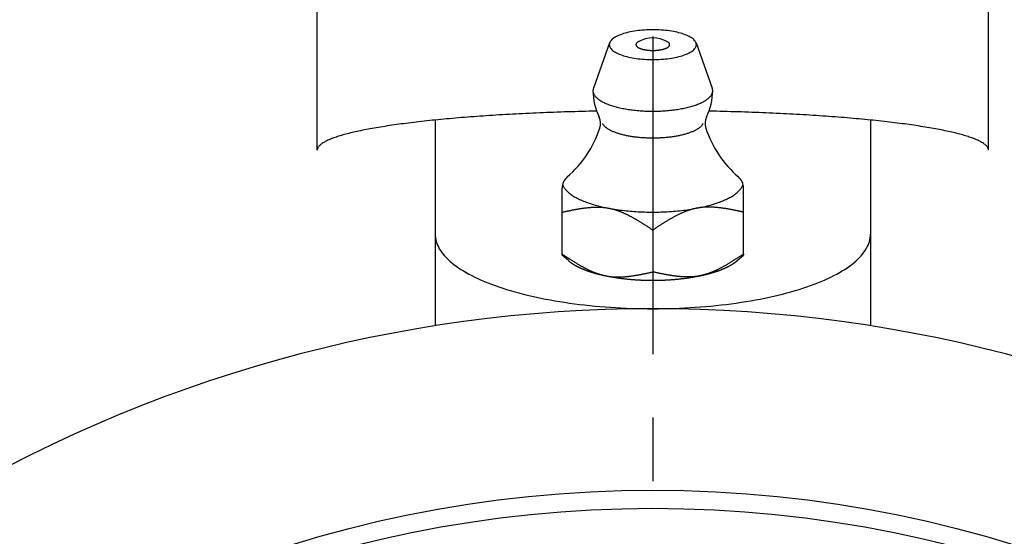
# Model space of a CAD drawing. Extents: x -120 to 249, y -120 to 249.
# Tile 4 of 8: x -35 to 19, y 64 to 93. Entities that reach past the tile are written whole.
import ezdxf

# ---------------------------------------------------------------- set-up
doc = ezdxf.new("R2010")
doc.units = 0
doc.header["$LTSCALE"] = 14
doc.linetypes.add('CENTER', pattern=[2, 1.25, -0.25, 0.25, -0.25])
doc.layers.get('0').update_dxf_attribs({"linetype": 'CONTINUOUS'})
doc.layers.add('CENTER', color=1, linetype='CENTER')

msp = doc.modelspace()

# ---------------------------------------------------------------- linework, layer by layer
for p, q in [((-18.502, 85.735), (-18.502, 107.156)), ((18.502, 85.735), (18.502, 107.156)), ((-12, 87.398), (-12, 76.059)), ((12, 87.398), (12, 76.059)), ((-5, 79.953), (-5, 83.652)), ((5, 79.953), (5, 83.652))]:
    msp.add_line(p, q)
at = {"linetype": 'CONTINUOUS'}
for p, q in [((-2.382, 91.652), (-3.276, 89.152)), ((2.382, 91.652), (3.276, 89.152)), ((0, 81.333), (0, 79.028)), ((-4.657, 79.653), (-5, 79.953)), ((4.657, 79.653), (5, 79.953))]:
    msp.add_line(p, q, dxfattribs=at)
msp.add_lwpolyline([(5, 80.015), (5, 80.01), (5, 80.005), (5, 80.001), (5, 79.996), (5, 79.992), (5, 79.988), (5, 79.984), (5, 79.981), (5, 79.977), (5, 79.974), (5, 79.971), (5, 79.969), (5, 79.966), (5, 79.964), (5, 79.962), (5, 79.96), (5, 79.959), (5, 79.957), (5, 79.956), (5, 79.955), (5, 79.954), (5, 79.954), (5, 79.954), (5, 79.953)], dxfattribs=at)
for points in [[(2.4, 91.552, 0), (2.397, 91.592, 0), (2.388, 91.632, 0), (2.374, 91.672, 0), (2.354, 91.712, 0), (2.328, 91.751, 0), (2.297, 91.79, 0), (2.26, 91.829, 0), (2.217, 91.866, 0), (2.17, 91.903, 0), (2.117, 91.939, 0), (2.059, 91.974, 0), (1.996, 92.008, 0), (1.928, 92.041, 0), (1.855, 92.073, 0), (1.778, 92.103, 0), (1.697, 92.132, 0), (1.612, 92.16, 0), (1.523, 92.187, 0), (1.43, 92.211, 0), (1.333, 92.235, 0), (1.234, 92.256, 0), (1.131, 92.276, 0), (1.026, 92.294, 0), (0.918, 92.31, 0), (0.809, 92.325, 0), (0.697, 92.338, 0), (0.583, 92.348, 0), (0.468, 92.357, 0), (0.352, 92.364, 0), (0.235, 92.369, 0), (0.118, 92.372, 0), (0, 92.373, 0), (-0.118, 92.372, 0), (-0.235, 92.369, 0), (-0.352, 92.364, 0), (-0.468, 92.357, 0), (-0.583, 92.348, 0), (-0.697, 92.338, 0), (-0.809, 92.325, 0), (-0.918, 92.31, 0), (-1.026, 92.294, 0), (-1.131, 92.276, 0), (-1.234, 92.256, 0), (-1.333, 92.235, 0), (-1.43, 92.211, 0), (-1.523, 92.187, 0), (-1.612, 92.16, 0), (-1.697, 92.132, 0), (-1.778, 92.103, 0), (-1.855, 92.073, 0), (-1.928, 92.041, 0), (-1.996, 92.008, 0), (-2.059, 91.974, 0), (-2.117, 91.939, 0), (-2.17, 91.903, 0), (-2.217, 91.866, 0), (-2.26, 91.829, 0), (-2.297, 91.79, 0), (-2.328, 91.751, 0), (-2.354, 91.712, 0), (-2.374, 91.672, 0), (-2.388, 91.632, 0), (-2.397, 91.592, 0), (-2.4, 91.552, 0), (-2.397, 91.512, 0), (-2.388, 91.472, 0), (-2.374, 91.432, 0), (-2.354, 91.392, 0), (-2.328, 91.353, 0), (-2.297, 91.314, 0), (-2.26, 91.275, 0), (-2.217, 91.238, 0), (-2.17, 91.201, 0), (-2.117, 91.165, 0), (-2.059, 91.13, 0), (-1.996, 91.096, 0), (-1.928, 91.063, 0), (-1.855, 91.031, 0), (-1.778, 91.001, 0), (-1.697, 90.972, 0), (-1.612, 90.944, 0), (-1.523, 90.918, 0), (-1.43, 90.893, 0), (-1.333, 90.87, 0), (-1.234, 90.848, 0), (-1.131, 90.828, 0), (-1.026, 90.81, 0), (-0.918, 90.794, 0), (-0.809, 90.779, 0), (-0.697, 90.766, 0), (-0.583, 90.756, 0), (-0.468, 90.747, 0), (-0.352, 90.74, 0), (-0.235, 90.735, 0), (-0.118, 90.732, 0), (0, 90.731, 0), (0.118, 90.732, 0), (0.235, 90.735, 0), (0.352, 90.74, 0), (0.468, 90.747, 0), (0.583, 90.756, 0), (0.697, 90.766, 0), (0.809, 90.779, 0), (0.918, 90.794, 0), (1.026, 90.81, 0), (1.131, 90.828, 0), (1.234, 90.848, 0), (1.333, 90.87, 0), (1.43, 90.893, 0), (1.523, 90.918, 0), (1.612, 90.944, 0), (1.697, 90.972, 0), (1.778, 91.001, 0), (1.855, 91.031, 0), (1.928, 91.063, 0), (1.996, 91.096, 0), (2.059, 91.13, 0), (2.117, 91.165, 0), (2.17, 91.201, 0), (2.217, 91.238, 0), (2.26, 91.275, 0), (2.297, 91.314, 0), (2.328, 91.353, 0), (2.354, 91.392, 0), (2.374, 91.432, 0), (2.388, 91.472, 0), (2.397, 91.512, 0), (2.4, 91.552, 0)], [(-0.802, 91.712, 0), (-0.817, 91.703, 0), (-0.831, 91.694, 0), (-0.844, 91.685, 0), (-0.856, 91.675, 0), (-0.868, 91.665, 0), (-0.878, 91.656, 0), (-0.887, 91.646, 0), (-0.896, 91.636, 0), (-0.903, 91.626, 0), (-0.91, 91.615, 0), (-0.916, 91.605, 0), (-0.92, 91.595, 0), (-0.924, 91.585, 0), (-0.926, 91.574, 0), (-0.928, 91.564, 0), (-0.929, 91.553, 0), (-0.928, 91.543, 0), (-0.927, 91.532, 0), (-0.925, 91.522, 0), (-0.921, 91.512, 0), (-0.917, 91.501, 0), (-0.911, 91.491, 0), (-0.905, 91.481, 0), (-0.898, 91.471, 0), (-0.89, 91.461, 0), (-0.88, 91.451, 0), (-0.87, 91.441, 0), (-0.859, 91.431, 0), (-0.847, 91.422, 0), (-0.834, 91.412, 0), (-0.82, 91.403, 0), (-0.806, 91.394, 0), (-0.79, 91.385, 0), (-0.773, 91.376, 0), (-0.756, 91.368, 0), (-0.738, 91.359, 0), (-0.719, 91.351, 0), (-0.7, 91.343, 0), (-0.679, 91.335, 0), (-0.658, 91.328, 0), (-0.636, 91.321, 0), (-0.614, 91.314, 0), (-0.59, 91.307, 0), (-0.567, 91.3, 0), (-0.542, 91.294, 0), (-0.517, 91.288, 0), (-0.492, 91.282, 0), (-0.465, 91.277, 0), (-0.439, 91.272, 0), (-0.412, 91.267, 0), (-0.384, 91.263, 0), (-0.356, 91.259, 0), (-0.328, 91.255, 0), (-0.299, 91.251, 0), (-0.27, 91.248, 0), (-0.241, 91.245, 0), (-0.211, 91.243, 0), (-0.182, 91.24, 0), (-0.152, 91.239, 0), (-0.122, 91.237, 0), (-0.091, 91.236, 0), (-0.061, 91.235, 0), (-0.03, 91.235, 0), (0, 91.234, 0), (0.03, 91.235, 0), (0.061, 91.235, 0), (0.091, 91.236, 0), (0.122, 91.237, 0), (0.152, 91.239, 0), (0.182, 91.24, 0), (0.211, 91.243, 0), (0.241, 91.245, 0), (0.27, 91.248, 0), (0.299, 91.251, 0), (0.328, 91.255, 0), (0.356, 91.259, 0), (0.384, 91.263, 0), (0.412, 91.267, 0), (0.439, 91.272, 0), (0.465, 91.277, 0), (0.492, 91.282, 0), (0.517, 91.288, 0), (0.542, 91.294, 0), (0.567, 91.3, 0), (0.59, 91.307, 0), (0.614, 91.314, 0), (0.636, 91.321, 0), (0.658, 91.328, 0), (0.679, 91.335, 0), (0.7, 91.343, 0), (0.719, 91.351, 0), (0.738, 91.359, 0), (0.756, 91.368, 0), (0.773, 91.376, 0), (0.79, 91.385, 0), (0.806, 91.394, 0), (0.82, 91.403, 0), (0.834, 91.412, 0), (0.847, 91.422, 0), (0.859, 91.431, 0), (0.87, 91.441, 0), (0.88, 91.451, 0), (0.89, 91.461, 0), (0.898, 91.471, 0), (0.905, 91.481, 0), (0.911, 91.491, 0), (0.917, 91.501, 0), (0.921, 91.512, 0), (0.925, 91.522, 0), (0.927, 91.532, 0), (0.928, 91.543, 0), (0.929, 91.553, 0), (0.928, 91.564, 0), (0.926, 91.574, 0), (0.924, 91.585, 0), (0.92, 91.595, 0), (0.916, 91.605, 0), (0.91, 91.615, 0), (0.903, 91.626, 0), (0.896, 91.636, 0), (0.887, 91.646, 0), (0.878, 91.656, 0), (0.868, 91.665, 0), (0.856, 91.675, 0), (0.844, 91.685, 0), (0.831, 91.694, 0), (0.817, 91.703, 0), (0.802, 91.712, 0)], [(-3.276, 89.152, 0), (-3.285, 89.122, 0), (-3.292, 89.092, 0), (-3.297, 89.063, 0), (-3.3, 89.033, 0), (-3.3, 89.003, 0), (-3.298, 88.973, 0), (-3.293, 88.943, 0), (-3.287, 88.913, 0), (-3.278, 88.884, 0), (-3.266, 88.854, 0), (-3.253, 88.825, 0), (-3.237, 88.795, 0), (-3.219, 88.766, 0), (-3.199, 88.737, 0), (-3.176, 88.708, 0), (-3.151, 88.68, 0), (-3.124, 88.651, 0), (-3.095, 88.623, 0), (-3.064, 88.595, 0), (-3.03, 88.568, 0), (-2.994, 88.541, 0), (-2.957, 88.514, 0), (-2.917, 88.487, 0), (-2.875, 88.461, 0), (-2.831, 88.435, 0), (-2.786, 88.41, 0), (-2.738, 88.385, 0), (-2.688, 88.36, 0), (-2.637, 88.336, 0), (-2.583, 88.312, 0), (-2.528, 88.289, 0), (-2.471, 88.267, 0), (-2.412, 88.245, 0), (-2.352, 88.223, 0), (-2.29, 88.202, 0), (-2.226, 88.182, 0), (-2.161, 88.162, 0), (-2.094, 88.143, 0), (-2.026, 88.124, 0), (-1.957, 88.106, 0), (-1.886, 88.089, 0), (-1.813, 88.072, 0), (-1.74, 88.056, 0), (-1.665, 88.04, 0), (-1.589, 88.026, 0), (-1.512, 88.012, 0), (-1.434, 87.998, 0), (-1.355, 87.986, 0), (-1.275, 87.974, 0), (-1.194, 87.963, 0), (-1.112, 87.952, 0), (-1.03, 87.943, 0), (-0.946, 87.934, 0), (-0.863, 87.925, 0), (-0.778, 87.918, 0), (-0.693, 87.911, 0), (-0.607, 87.906, 0), (-0.521, 87.9, 0), (-0.435, 87.896, 0), (-0.348, 87.892, 0), (-0.262, 87.89, 0), (-0.174, 87.888, 0), (-0.087, 87.887, 0), (0, 87.886, 0), (0.087, 87.887, 0), (0.174, 87.888, 0), (0.262, 87.89, 0), (0.348, 87.892, 0), (0.435, 87.896, 0), (0.521, 87.9, 0), (0.607, 87.906, 0), (0.693, 87.911, 0), (0.778, 87.918, 0), (0.863, 87.925, 0), (0.946, 87.934, 0), (1.03, 87.943, 0), (1.112, 87.952, 0), (1.194, 87.963, 0), (1.275, 87.974, 0), (1.355, 87.986, 0), (1.434, 87.998, 0), (1.512, 88.012, 0), (1.589, 88.026, 0), (1.665, 88.04, 0), (1.74, 88.056, 0), (1.813, 88.072, 0), (1.886, 88.089, 0), (1.957, 88.106, 0), (2.026, 88.124, 0), (2.094, 88.143, 0), (2.161, 88.162, 0), (2.226, 88.182, 0), (2.29, 88.202, 0), (2.352, 88.223, 0), (2.412, 88.245, 0), (2.471, 88.267, 0), (2.528, 88.289, 0), (2.583, 88.312, 0), (2.637, 88.336, 0), (2.688, 88.36, 0), (2.738, 88.385, 0), (2.786, 88.41, 0), (2.831, 88.435, 0), (2.875, 88.461, 0), (2.917, 88.487, 0), (2.957, 88.514, 0), (2.994, 88.541, 0), (3.03, 88.568, 0), (3.064, 88.595, 0), (3.095, 88.623, 0), (3.124, 88.651, 0), (3.151, 88.68, 0), (3.176, 88.708, 0), (3.199, 88.737, 0), (3.219, 88.766, 0), (3.237, 88.795, 0), (3.253, 88.825, 0), (3.266, 88.854, 0), (3.278, 88.884, 0), (3.287, 88.913, 0), (3.293, 88.943, 0), (3.298, 88.973, 0), (3.3, 89.003, 0), (3.3, 89.033, 0), (3.297, 89.063, 0), (3.292, 89.092, 0), (3.285, 89.122, 0), (3.276, 89.152, 0)], [(-4.973, 83.858, 0), (-4.96, 83.819, 0), (-4.944, 83.78, 0), (-4.926, 83.741, 0), (-4.905, 83.703, 0), (-4.881, 83.664, 0), (-4.855, 83.626, 0), (-4.827, 83.588, 0), (-4.795, 83.55, 0), (-4.762, 83.513, 0), (-4.726, 83.476, 0), (-4.687, 83.439, 0), (-4.646, 83.402, 0), (-4.602, 83.366, 0), (-4.556, 83.33, 0), (-4.508, 83.295, 0), (-4.457, 83.259, 0), (-4.404, 83.225, 0), (-4.348, 83.19, 0), (-4.291, 83.156, 0), (-4.231, 83.123, 0), (-4.168, 83.09, 0), (-4.104, 83.058, 0), (-4.038, 83.026, 0), (-3.969, 82.994, 0), (-3.898, 82.964, 0), (-3.825, 82.933, 0), (-3.751, 82.904, 0), (-3.674, 82.874, 0), (-3.595, 82.846, 0), (-3.514, 82.818, 0), (-3.432, 82.791, 0), (-3.348, 82.764, 0), (-3.262, 82.738, 0), (-3.174, 82.713, 0), (-3.085, 82.689, 0), (-2.994, 82.665, 0), (-2.901, 82.642, 0), (-2.807, 82.619, 0), (-2.711, 82.598, 0), (-2.614, 82.577, 0), (-2.516, 82.557, 0), (-2.416, 82.537, 0), (-2.315, 82.519, 0), (-2.213, 82.501, 0), (-2.11, 82.484, 0), (-2.005, 82.468, 0), (-1.9, 82.453, 0), (-1.793, 82.438, 0), (-1.686, 82.424, 0), (-1.577, 82.412, 0), (-1.468, 82.4, 0), (-1.358, 82.389, 0), (-1.248, 82.379, 0), (-1.136, 82.369, 0), (-1.024, 82.361, 0), (-0.912, 82.353, 0), (-0.799, 82.346, 0), (-0.686, 82.341, 0), (-0.572, 82.336, 0), (-0.458, 82.332, 0), (-0.344, 82.328, 0), (-0.229, 82.326, 0), (-0.115, 82.325, 0), (0, 82.324, 0), (0.115, 82.325, 0), (0.229, 82.326, 0), (0.344, 82.328, 0), (0.458, 82.332, 0), (0.572, 82.336, 0), (0.686, 82.341, 0), (0.799, 82.346, 0), (0.912, 82.353, 0), (1.024, 82.361, 0), (1.136, 82.369, 0), (1.248, 82.379, 0), (1.358, 82.389, 0), (1.468, 82.4, 0), (1.577, 82.412, 0), (1.686, 82.424, 0), (1.793, 82.438, 0), (1.9, 82.453, 0), (2.005, 82.468, 0), (2.11, 82.484, 0), (2.213, 82.501, 0), (2.315, 82.519, 0), (2.416, 82.537, 0), (2.516, 82.557, 0), (2.614, 82.577, 0), (2.711, 82.598, 0), (2.807, 82.619, 0), (2.901, 82.642, 0), (2.994, 82.665, 0), (3.085, 82.689, 0), (3.174, 82.713, 0), (3.262, 82.738, 0), (3.348, 82.764, 0), (3.432, 82.791, 0), (3.514, 82.818, 0), (3.595, 82.846, 0), (3.674, 82.874, 0), (3.751, 82.904, 0), (3.825, 82.933, 0), (3.898, 82.964, 0), (3.969, 82.994, 0), (4.038, 83.026, 0), (4.104, 83.058, 0), (4.168, 83.09, 0), (4.231, 83.123, 0), (4.291, 83.156, 0), (4.348, 83.19, 0), (4.404, 83.225, 0), (4.457, 83.259, 0), (4.508, 83.295, 0), (4.556, 83.33, 0), (4.602, 83.366, 0), (4.646, 83.402, 0), (4.687, 83.439, 0), (4.726, 83.476, 0), (4.762, 83.513, 0), (4.795, 83.55, 0), (4.827, 83.588, 0), (4.855, 83.626, 0), (4.881, 83.664, 0), (4.905, 83.703, 0), (4.926, 83.741, 0), (4.944, 83.78, 0), (4.96, 83.819, 0), (4.973, 83.858, 0)], [(-4.657, 79.653, 0), (-4.647, 79.645, 0), (-4.638, 79.637, 0), (-4.628, 79.628, 0), (-4.618, 79.62, 0), (-4.607, 79.612, 0), (-4.597, 79.603, 0), (-4.587, 79.595, 0), (-4.576, 79.587, 0), (-4.566, 79.579, 0), (-4.555, 79.57, 0), (-4.544, 79.562, 0), (-4.533, 79.554, 0), (-4.522, 79.546, 0), (-4.51, 79.538, 0), (-4.499, 79.529, 0), (-4.487, 79.521, 0), (-4.476, 79.513, 0), (-4.464, 79.505, 0), (-4.452, 79.497, 0), (-4.44, 79.489, 0), (-4.428, 79.481, 0), (-4.415, 79.473, 0), (-4.403, 79.465, 0), (-4.39, 79.457, 0), (-4.378, 79.449, 0), (-4.365, 79.442, 0), (-4.352, 79.434, 0), (-4.339, 79.426, 0), (-4.326, 79.418, 0), (-4.312, 79.41, 0), (-4.299, 79.403, 0), (-4.285, 79.395, 0), (-4.272, 79.387, 0), (-4.258, 79.379, 0), (-4.244, 79.372, 0), (-4.23, 79.364, 0), (-4.216, 79.356, 0), (-4.202, 79.349, 0), (-4.188, 79.341, 0), (-4.173, 79.334, 0), (-4.159, 79.326, 0), (-4.144, 79.319, 0), (-4.129, 79.311, 0), (-4.114, 79.304, 0), (-4.099, 79.296, 0), (-4.084, 79.289, 0), (-4.069, 79.282, 0), (-4.053, 79.274, 0), (-4.038, 79.267, 0), (-4.022, 79.26, 0), (-4.006, 79.253, 0), (-3.991, 79.245, 0), (-3.975, 79.238, 0), (-3.959, 79.231, 0), (-3.943, 79.224, 0), (-3.926, 79.217, 0), (-3.91, 79.21, 0), (-3.893, 79.203, 0), (-3.877, 79.196, 0), (-3.86, 79.189, 0), (-3.843, 79.182, 0), (-3.826, 79.175, 0), (-3.809, 79.168, 0), (-3.792, 79.161, 0), (-3.775, 79.154, 0), (-3.758, 79.148, 0), (-3.74, 79.141, 0), (-3.723, 79.134, 0), (-3.705, 79.127, 0), (-3.687, 79.121, 0), (-3.669, 79.114, 0), (-3.652, 79.108, 0), (-3.633, 79.101, 0), (-3.615, 79.094, 0), (-3.597, 79.088, 0), (-3.579, 79.082, 0), (-3.56, 79.075, 0), (-3.542, 79.069, 0), (-3.523, 79.062, 0), (-3.504, 79.056, 0), (-3.485, 79.05, 0), (-3.466, 79.043, 0), (-3.447, 79.037, 0), (-3.428, 79.031, 0), (-3.409, 79.025, 0), (-3.39, 79.019, 0), (-3.37, 79.013, 0), (-3.351, 79.007, 0), (-3.331, 79.001, 0), (-3.312, 78.995, 0), (-3.292, 78.989, 0), (-3.272, 78.983, 0), (-3.252, 78.977, 0), (-3.232, 78.971, 0), (-3.212, 78.965, 0), (-3.191, 78.959, 0), (-3.171, 78.954, 0), (-3.151, 78.948, 0), (-3.13, 78.942, 0), (-3.11, 78.937, 0), (-3.089, 78.931, 0), (-3.068, 78.925, 0), (-3.047, 78.92, 0), (-3.026, 78.915, 0), (-3.005, 78.909, 0), (-2.984, 78.904, 0), (-2.963, 78.898, 0), (-2.942, 78.893, 0), (-2.92, 78.888, 0), (-2.899, 78.882, 0), (-2.877, 78.877, 0), (-2.856, 78.872, 0), (-2.834, 78.867, 0), (-2.812, 78.862, 0), (-2.791, 78.857, 0), (-2.769, 78.852, 0), (-2.747, 78.847, 0), (-2.725, 78.842, 0), (-2.703, 78.837, 0), (-2.68, 78.832, 0), (-2.658, 78.827, 0), (-2.636, 78.823, 0), (-2.613, 78.818, 0), (-2.591, 78.813, 0), (-2.568, 78.808, 0), (-2.546, 78.804, 0), (-2.523, 78.799, 0), (-2.5, 78.795, 0)], [(2.5, 78.795, 0), (2.523, 78.799, 0), (2.546, 78.804, 0), (2.568, 78.808, 0), (2.591, 78.813, 0), (2.613, 78.818, 0), (2.636, 78.823, 0), (2.658, 78.827, 0), (2.68, 78.832, 0), (2.703, 78.837, 0), (2.725, 78.842, 0), (2.747, 78.847, 0), (2.769, 78.852, 0), (2.791, 78.857, 0), (2.812, 78.862, 0), (2.834, 78.867, 0), (2.856, 78.872, 0), (2.877, 78.877, 0), (2.899, 78.882, 0), (2.92, 78.888, 0), (2.942, 78.893, 0), (2.963, 78.898, 0), (2.984, 78.904, 0), (3.005, 78.909, 0), (3.026, 78.915, 0), (3.047, 78.92, 0), (3.068, 78.925, 0), (3.089, 78.931, 0), (3.11, 78.937, 0), (3.13, 78.942, 0), (3.151, 78.948, 0), (3.171, 78.954, 0), (3.191, 78.959, 0), (3.212, 78.965, 0), (3.232, 78.971, 0), (3.252, 78.977, 0), (3.272, 78.983, 0), (3.292, 78.989, 0), (3.312, 78.995, 0), (3.331, 79.001, 0), (3.351, 79.007, 0), (3.37, 79.013, 0), (3.39, 79.019, 0), (3.409, 79.025, 0), (3.428, 79.031, 0), (3.447, 79.037, 0), (3.466, 79.043, 0), (3.485, 79.05, 0), (3.504, 79.056, 0), (3.523, 79.062, 0), (3.542, 79.069, 0), (3.56, 79.075, 0), (3.579, 79.082, 0), (3.597, 79.088, 0), (3.615, 79.094, 0), (3.633, 79.101, 0), (3.652, 79.108, 0), (3.669, 79.114, 0), (3.687, 79.121, 0), (3.705, 79.127, 0), (3.723, 79.134, 0), (3.74, 79.141, 0), (3.758, 79.148, 0), (3.775, 79.154, 0), (3.792, 79.161, 0), (3.809, 79.168, 0), (3.826, 79.175, 0), (3.843, 79.182, 0), (3.86, 79.189, 0), (3.877, 79.196, 0), (3.893, 79.203, 0), (3.91, 79.21, 0), (3.926, 79.217, 0), (3.943, 79.224, 0), (3.959, 79.231, 0), (3.975, 79.238, 0), (3.991, 79.245, 0), (4.006, 79.253, 0), (4.022, 79.26, 0), (4.038, 79.267, 0), (4.053, 79.274, 0), (4.069, 79.282, 0), (4.084, 79.289, 0), (4.099, 79.296, 0), (4.114, 79.304, 0), (4.129, 79.311, 0), (4.144, 79.319, 0), (4.159, 79.326, 0), (4.173, 79.334, 0), (4.188, 79.341, 0), (4.202, 79.349, 0), (4.216, 79.356, 0), (4.23, 79.364, 0), (4.244, 79.372, 0), (4.258, 79.379, 0), (4.272, 79.387, 0), (4.285, 79.395, 0), (4.299, 79.403, 0), (4.312, 79.41, 0), (4.326, 79.418, 0), (4.339, 79.426, 0), (4.352, 79.434, 0), (4.365, 79.442, 0), (4.378, 79.449, 0), (4.39, 79.457, 0), (4.403, 79.465, 0), (4.415, 79.473, 0), (4.428, 79.481, 0), (4.44, 79.489, 0), (4.452, 79.497, 0), (4.464, 79.505, 0), (4.476, 79.513, 0), (4.487, 79.521, 0), (4.499, 79.529, 0), (4.51, 79.538, 0), (4.522, 79.546, 0), (4.533, 79.554, 0), (4.544, 79.562, 0), (4.555, 79.57, 0), (4.566, 79.579, 0), (4.576, 79.587, 0), (4.587, 79.595, 0), (4.597, 79.603, 0), (4.607, 79.612, 0), (4.618, 79.62, 0), (4.628, 79.628, 0), (4.638, 79.637, 0), (4.647, 79.645, 0), (4.657, 79.653, 0)], [(-2.5, 78.795, 0), (-2.464, 78.788, 0), (-2.429, 78.781, 0), (-2.393, 78.774, 0), (-2.357, 78.768, 0), (-2.321, 78.761, 0), (-2.285, 78.755, 0), (-2.248, 78.748, 0), (-2.211, 78.742, 0), (-2.175, 78.736, 0), (-2.138, 78.73, 0), (-2.101, 78.724, 0), (-2.064, 78.718, 0), (-2.026, 78.712, 0), (-1.989, 78.707, 0), (-1.951, 78.701, 0), (-1.913, 78.696, 0), (-1.876, 78.691, 0), (-1.838, 78.685, 0), (-1.799, 78.68, 0), (-1.761, 78.675, 0), (-1.723, 78.67, 0), (-1.684, 78.666, 0), (-1.646, 78.661, 0), (-1.607, 78.656, 0), (-1.568, 78.652, 0), (-1.53, 78.648, 0), (-1.491, 78.643, 0), (-1.451, 78.639, 0), (-1.412, 78.635, 0), (-1.373, 78.631, 0), (-1.334, 78.628, 0), (-1.294, 78.624, 0), (-1.255, 78.62, 0), (-1.215, 78.617, 0), (-1.175, 78.614, 0), (-1.135, 78.61, 0), (-1.096, 78.607, 0), (-1.056, 78.604, 0), (-1.016, 78.601, 0), (-0.975, 78.599, 0), (-0.935, 78.596, 0), (-0.895, 78.593, 0), (-0.855, 78.591, 0), (-0.814, 78.588, 0), (-0.774, 78.586, 0), (-0.734, 78.584, 0), (-0.693, 78.582, 0), (-0.653, 78.58, 0), (-0.612, 78.579, 0), (-0.571, 78.577, 0), (-0.531, 78.575, 0), (-0.49, 78.574, 0), (-0.449, 78.573, 0), (-0.409, 78.571, 0), (-0.368, 78.57, 0), (-0.327, 78.569, 0), (-0.286, 78.568, 0), (-0.245, 78.568, 0), (-0.204, 78.567, 0), (-0.164, 78.567, 0), (-0.123, 78.566, 0), (-0.082, 78.566, 0), (-0.041, 78.566, 0), (0, 78.566, 0), (0.041, 78.566, 0), (0.082, 78.566, 0), (0.123, 78.566, 0), (0.164, 78.567, 0), (0.204, 78.567, 0), (0.245, 78.568, 0), (0.286, 78.568, 0), (0.327, 78.569, 0), (0.368, 78.57, 0), (0.409, 78.571, 0), (0.449, 78.573, 0), (0.49, 78.574, 0), (0.531, 78.575, 0), (0.571, 78.577, 0), (0.612, 78.579, 0), (0.653, 78.58, 0), (0.693, 78.582, 0), (0.734, 78.584, 0), (0.774, 78.586, 0), (0.814, 78.588, 0), (0.855, 78.591, 0), (0.895, 78.593, 0), (0.935, 78.596, 0), (0.975, 78.599, 0), (1.016, 78.601, 0), (1.056, 78.604, 0), (1.096, 78.607, 0), (1.135, 78.61, 0), (1.175, 78.614, 0), (1.215, 78.617, 0), (1.255, 78.62, 0), (1.294, 78.624, 0), (1.334, 78.628, 0), (1.373, 78.631, 0), (1.412, 78.635, 0), (1.451, 78.639, 0), (1.491, 78.643, 0), (1.53, 78.648, 0), (1.568, 78.652, 0), (1.607, 78.656, 0), (1.646, 78.661, 0), (1.684, 78.666, 0), (1.723, 78.67, 0), (1.761, 78.675, 0), (1.799, 78.68, 0), (1.838, 78.685, 0), (1.876, 78.691, 0), (1.913, 78.696, 0), (1.951, 78.701, 0), (1.989, 78.707, 0), (2.026, 78.712, 0), (2.064, 78.718, 0), (2.101, 78.724, 0), (2.138, 78.73, 0), (2.175, 78.736, 0), (2.211, 78.742, 0), (2.248, 78.748, 0), (2.285, 78.755, 0), (2.321, 78.761, 0), (2.357, 78.768, 0), (2.393, 78.774, 0), (2.429, 78.781, 0), (2.464, 78.788, 0), (2.5, 78.795, 0)]]:
    msp.add_polyline3d(points, dxfattribs=at)
for points in [[(-3.102, 87.888, 0), (-3.301, 87.884, 0), (-3.501, 87.88, 0), (-3.699, 87.875, 0), (-3.898, 87.87, 0), (-4.096, 87.865, 0), (-4.293, 87.859, 0), (-4.49, 87.854, 0), (-4.686, 87.848, 0), (-4.882, 87.842, 0), (-5.078, 87.835, 0), (-5.272, 87.829, 0), (-5.466, 87.822, 0), (-5.659, 87.814, 0), (-5.852, 87.807, 0), (-6.044, 87.799, 0), (-6.235, 87.791, 0), (-6.426, 87.783, 0), (-6.615, 87.775, 0), (-6.804, 87.766, 0), (-6.992, 87.757, 0), (-7.18, 87.748, 0), (-7.366, 87.739, 0), (-7.552, 87.729, 0), (-7.736, 87.719, 0), (-7.92, 87.709, 0), (-8.103, 87.699, 0), (-8.284, 87.688, 0), (-8.465, 87.677, 0), (-8.645, 87.666, 0), (-8.824, 87.655, 0), (-9.001, 87.643, 0), (-9.178, 87.632, 0), (-9.353, 87.62, 0), (-9.528, 87.607, 0), (-9.701, 87.595, 0), (-9.873, 87.582, 0), (-10.044, 87.569, 0), (-10.213, 87.556, 0), (-10.382, 87.543, 0), (-10.549, 87.529, 0), (-10.715, 87.516, 0), (-10.879, 87.502, 0), (-11.043, 87.487, 0), (-11.205, 87.473, 0), (-11.365, 87.459, 0), (-11.525, 87.444, 0), (-11.682, 87.429, 0), (-11.839, 87.413, 0), (-11.994, 87.398, 0), (-12.148, 87.382, 0), (-12.3, 87.367, 0), (-12.45, 87.351, 0), (-12.6, 87.335, 0), (-12.747, 87.318, 0), (-12.893, 87.302, 0), (-13.038, 87.285, 0), (-13.181, 87.268, 0), (-13.323, 87.251, 0), (-13.463, 87.233, 0), (-13.601, 87.216, 0), (-13.737, 87.198, 0), (-13.872, 87.18, 0), (-14.006, 87.162, 0), (-14.137, 87.144, 0), (-14.267, 87.126, 0), (-14.395, 87.107, 0), (-14.522, 87.088, 0), (-14.647, 87.07, 0), (-14.77, 87.051, 0), (-14.891, 87.031, 0), (-15.01, 87.012, 0), (-15.128, 86.993, 0), (-15.244, 86.973, 0), (-15.358, 86.953, 0), (-15.47, 86.933, 0), (-15.58, 86.913, 0), (-15.688, 86.893, 0), (-15.795, 86.873, 0), (-15.899, 86.852, 0), (-16.002, 86.832, 0), (-16.103, 86.811, 0), (-16.202, 86.79, 0), (-16.299, 86.769, 0), (-16.394, 86.748, 0), (-16.487, 86.727, 0), (-16.578, 86.705, 0), (-16.667, 86.684, 0), (-16.754, 86.662, 0), (-16.839, 86.64, 0), (-16.922, 86.618, 0), (-17.003, 86.597, 0), (-17.082, 86.575, 0), (-17.159, 86.552, 0), (-17.233, 86.53, 0), (-17.306, 86.508, 0), (-17.377, 86.485, 0), (-17.445, 86.463, 0), (-17.512, 86.44, 0), (-17.576, 86.418, 0), (-17.639, 86.395, 0), (-17.699, 86.372, 0), (-17.757, 86.349, 0), (-17.813, 86.326, 0), (-17.866, 86.303, 0), (-17.918, 86.28, 0), (-17.967, 86.257, 0), (-18.015, 86.233, 0), (-18.06, 86.21, 0), (-18.103, 86.187, 0), (-18.144, 86.163, 0), (-18.182, 86.14, 0), (-18.219, 86.116, 0), (-18.253, 86.093, 0), (-18.285, 86.069, 0), (-18.315, 86.045, 0), (-18.343, 86.022, 0), (-18.368, 85.998, 0), (-18.391, 85.974, 0), (-18.412, 85.95, 0), (-18.431, 85.926, 0), (-18.448, 85.903, 0), (-18.462, 85.879, 0), (-18.474, 85.855, 0), (-18.485, 85.831, 0), (-18.492, 85.807, 0), (-18.498, 85.783, 0), (-18.501, 85.759, 0), (-18.502, 85.735, 0)], [(18.502, 85.735, 0), (18.501, 85.759, 0), (18.498, 85.783, 0), (18.492, 85.807, 0), (18.485, 85.831, 0), (18.474, 85.855, 0), (18.462, 85.879, 0), (18.448, 85.903, 0), (18.431, 85.926, 0), (18.412, 85.95, 0), (18.391, 85.974, 0), (18.368, 85.998, 0), (18.343, 86.022, 0), (18.315, 86.045, 0), (18.285, 86.069, 0), (18.253, 86.093, 0), (18.219, 86.116, 0), (18.182, 86.14, 0), (18.144, 86.163, 0), (18.103, 86.187, 0), (18.06, 86.21, 0), (18.015, 86.233, 0), (17.967, 86.257, 0), (17.918, 86.28, 0), (17.866, 86.303, 0), (17.813, 86.326, 0), (17.757, 86.349, 0), (17.699, 86.372, 0), (17.639, 86.395, 0), (17.576, 86.418, 0), (17.512, 86.44, 0), (17.445, 86.463, 0), (17.377, 86.485, 0), (17.306, 86.508, 0), (17.233, 86.53, 0), (17.159, 86.552, 0), (17.082, 86.575, 0), (17.003, 86.597, 0), (16.922, 86.618, 0), (16.839, 86.64, 0), (16.754, 86.662, 0), (16.667, 86.684, 0), (16.578, 86.705, 0), (16.487, 86.727, 0), (16.394, 86.748, 0), (16.299, 86.769, 0), (16.202, 86.79, 0), (16.103, 86.811, 0), (16.002, 86.832, 0), (15.899, 86.852, 0), (15.795, 86.873, 0), (15.688, 86.893, 0), (15.58, 86.913, 0), (15.47, 86.933, 0), (15.358, 86.953, 0), (15.244, 86.973, 0), (15.128, 86.993, 0), (15.01, 87.012, 0), (14.891, 87.031, 0), (14.77, 87.051, 0), (14.647, 87.07, 0), (14.522, 87.088, 0), (14.395, 87.107, 0), (14.267, 87.126, 0), (14.137, 87.144, 0), (14.006, 87.162, 0), (13.872, 87.18, 0), (13.737, 87.198, 0), (13.601, 87.216, 0), (13.463, 87.233, 0), (13.323, 87.251, 0), (13.181, 87.268, 0), (13.038, 87.285, 0), (12.893, 87.302, 0), (12.747, 87.318, 0), (12.6, 87.335, 0), (12.45, 87.351, 0), (12.3, 87.367, 0), (12.148, 87.382, 0), (11.994, 87.398, 0), (11.839, 87.413, 0), (11.682, 87.429, 0), (11.525, 87.444, 0), (11.365, 87.459, 0), (11.205, 87.473, 0), (11.043, 87.487, 0), (10.879, 87.502, 0), (10.715, 87.516, 0), (10.549, 87.529, 0), (10.382, 87.543, 0), (10.213, 87.556, 0), (10.044, 87.569, 0), (9.873, 87.582, 0), (9.701, 87.595, 0), (9.528, 87.607, 0), (9.353, 87.62, 0), (9.178, 87.632, 0), (9.001, 87.643, 0), (8.824, 87.655, 0), (8.645, 87.666, 0), (8.465, 87.677, 0), (8.284, 87.688, 0), (8.103, 87.699, 0), (7.92, 87.709, 0), (7.736, 87.719, 0), (7.552, 87.729, 0), (7.366, 87.739, 0), (7.18, 87.748, 0), (6.992, 87.757, 0), (6.804, 87.766, 0), (6.615, 87.775, 0), (6.426, 87.783, 0), (6.235, 87.791, 0), (6.044, 87.799, 0), (5.852, 87.807, 0), (5.659, 87.814, 0), (5.466, 87.822, 0), (5.272, 87.829, 0), (5.078, 87.835, 0), (4.882, 87.842, 0), (4.686, 87.848, 0), (4.49, 87.854, 0), (4.293, 87.859, 0), (4.096, 87.865, 0), (3.898, 87.87, 0), (3.699, 87.875, 0), (3.501, 87.88, 0), (3.301, 87.884, 0), (3.102, 87.888, 0)], [(-2.776, 87.206, 0), (-2.765, 87.186, 0), (-2.752, 87.165, 0), (-2.738, 87.145, 0), (-2.723, 87.125, 0), (-2.706, 87.105, 0), (-2.688, 87.085, 0), (-2.669, 87.065, 0), (-2.649, 87.045, 0), (-2.627, 87.026, 0), (-2.604, 87.006, 0), (-2.58, 86.987, 0), (-2.555, 86.968, 0), (-2.528, 86.949, 0), (-2.5, 86.931, 0), (-2.471, 86.912, 0), (-2.441, 86.894, 0), (-2.409, 86.876, 0), (-2.377, 86.859, 0), (-2.343, 86.841, 0), (-2.309, 86.824, 0), (-2.273, 86.807, 0), (-2.236, 86.79, 0), (-2.198, 86.774, 0), (-2.159, 86.758, 0), (-2.119, 86.742, 0), (-2.078, 86.726, 0), (-2.036, 86.711, 0), (-1.993, 86.696, 0), (-1.949, 86.681, 0), (-1.904, 86.667, 0), (-1.858, 86.653, 0), (-1.811, 86.64, 0), (-1.764, 86.626, 0), (-1.715, 86.614, 0), (-1.666, 86.601, 0), (-1.616, 86.589, 0), (-1.565, 86.577, 0), (-1.514, 86.566, 0), (-1.462, 86.555, 0), (-1.409, 86.544, 0), (-1.355, 86.534, 0), (-1.301, 86.524, 0), (-1.246, 86.515, 0), (-1.191, 86.506, 0), (-1.135, 86.497, 0), (-1.078, 86.489, 0), (-1.021, 86.481, 0), (-0.964, 86.474, 0), (-0.906, 86.467, 0), (-0.847, 86.46, 0), (-0.788, 86.454, 0), (-0.729, 86.449, 0), (-0.67, 86.444, 0), (-0.61, 86.439, 0), (-0.55, 86.434, 0), (-0.489, 86.431, 0), (-0.429, 86.427, 0), (-0.368, 86.424, 0), (-0.307, 86.422, 0), (-0.246, 86.42, 0), (-0.184, 86.418, 0), (-0.123, 86.417, 0), (-0.061, 86.416, 0), (0, 86.416, 0), (0.061, 86.416, 0), (0.123, 86.417, 0), (0.184, 86.418, 0), (0.246, 86.42, 0), (0.307, 86.422, 0), (0.368, 86.424, 0), (0.429, 86.427, 0), (0.489, 86.431, 0), (0.55, 86.434, 0), (0.61, 86.439, 0), (0.67, 86.444, 0), (0.729, 86.449, 0), (0.788, 86.454, 0), (0.847, 86.46, 0), (0.906, 86.467, 0), (0.964, 86.474, 0), (1.021, 86.481, 0), (1.078, 86.489, 0), (1.135, 86.497, 0), (1.191, 86.506, 0), (1.246, 86.515, 0), (1.301, 86.524, 0), (1.355, 86.534, 0), (1.409, 86.544, 0), (1.462, 86.555, 0), (1.514, 86.566, 0), (1.565, 86.577, 0), (1.616, 86.589, 0), (1.666, 86.601, 0), (1.715, 86.614, 0), (1.764, 86.626, 0), (1.811, 86.64, 0), (1.858, 86.653, 0), (1.904, 86.667, 0), (1.949, 86.681, 0), (1.993, 86.696, 0), (2.036, 86.711, 0), (2.078, 86.726, 0), (2.119, 86.742, 0), (2.159, 86.758, 0), (2.198, 86.774, 0), (2.236, 86.79, 0), (2.273, 86.807, 0), (2.309, 86.824, 0), (2.343, 86.841, 0), (2.377, 86.859, 0), (2.409, 86.876, 0), (2.441, 86.894, 0), (2.471, 86.912, 0), (2.5, 86.931, 0), (2.528, 86.949, 0), (2.555, 86.968, 0), (2.58, 86.987, 0), (2.604, 87.006, 0), (2.627, 87.026, 0), (2.649, 87.045, 0), (2.669, 87.065, 0), (2.688, 87.085, 0), (2.706, 87.105, 0), (2.723, 87.125, 0), (2.738, 87.145, 0), (2.752, 87.165, 0), (2.765, 87.186, 0), (2.776, 87.206, 0)], [(-5, 82.32, 0), (-4.966, 82.328, 0), (-4.932, 82.335, 0), (-4.898, 82.342, 0), (-4.864, 82.349, 0), (-4.83, 82.357, 0), (-4.797, 82.364, 0), (-4.763, 82.371, 0), (-4.729, 82.378, 0), (-4.695, 82.385, 0), (-4.661, 82.392, 0), (-4.627, 82.4, 0), (-4.593, 82.406, 0), (-4.559, 82.413, 0), (-4.526, 82.42, 0), (-4.492, 82.427, 0), (-4.458, 82.434, 0), (-4.424, 82.441, 0), (-4.39, 82.447, 0), (-4.357, 82.454, 0), (-4.323, 82.46, 0), (-4.289, 82.467, 0), (-4.255, 82.473, 0), (-4.222, 82.479, 0), (-4.188, 82.485, 0), (-4.154, 82.491, 0), (-4.121, 82.497, 0), (-4.087, 82.503, 0), (-4.053, 82.508, 0), (-4.02, 82.514, 0), (-3.986, 82.519, 0), (-3.953, 82.524, 0), (-3.919, 82.529, 0), (-3.886, 82.534, 0), (-3.852, 82.539, 0), (-3.819, 82.544, 0), (-3.785, 82.548, 0), (-3.752, 82.553, 0), (-3.719, 82.557, 0), (-3.685, 82.561, 0), (-3.652, 82.565, 0), (-3.619, 82.568, 0), (-3.586, 82.572, 0), (-3.553, 82.575, 0), (-3.519, 82.578, 0), (-3.486, 82.581, 0), (-3.453, 82.584, 0), (-3.42, 82.586, 0), (-3.387, 82.589, 0), (-3.354, 82.591, 0), (-3.321, 82.593, 0), (-3.288, 82.594, 0), (-3.256, 82.596, 0), (-3.223, 82.597, 0), (-3.19, 82.598, 0), (-3.157, 82.599, 0), (-3.125, 82.599, 0), (-3.092, 82.599, 0), (-3.059, 82.599, 0), (-3.027, 82.599, 0), (-2.994, 82.598, 0), (-2.962, 82.597, 0), (-2.93, 82.596, 0), (-2.897, 82.595, 0), (-2.865, 82.593, 0), (-2.833, 82.591, 0), (-2.801, 82.589, 0), (-2.768, 82.587, 0), (-2.736, 82.584, 0), (-2.704, 82.581, 0), (-2.672, 82.578, 0), (-2.641, 82.574, 0), (-2.609, 82.57, 0), (-2.577, 82.565, 0), (-2.545, 82.561, 0), (-2.514, 82.556, 0), (-2.482, 82.55, 0), (-2.45, 82.545, 0), (-2.419, 82.539, 0), (-2.387, 82.532, 0), (-2.356, 82.526, 0), (-2.325, 82.519, 0), (-2.293, 82.512, 0), (-2.262, 82.504, 0), (-2.231, 82.496, 0), (-2.2, 82.488, 0), (-2.169, 82.48, 0), (-2.138, 82.471, 0), (-2.107, 82.462, 0), (-2.076, 82.452, 0), (-2.045, 82.443, 0), (-2.015, 82.433, 0), (-1.984, 82.423, 0), (-1.953, 82.412, 0), (-1.923, 82.402, 0), (-1.892, 82.391, 0), (-1.861, 82.38, 0), (-1.831, 82.368, 0), (-1.801, 82.356, 0), (-1.77, 82.344, 0), (-1.74, 82.332, 0), (-1.709, 82.32, 0), (-1.679, 82.307, 0), (-1.649, 82.294, 0), (-1.619, 82.281, 0), (-1.589, 82.268, 0), (-1.559, 82.254, 0), (-1.528, 82.241, 0), (-1.498, 82.227, 0), (-1.468, 82.213, 0), (-1.438, 82.198, 0), (-1.409, 82.184, 0), (-1.379, 82.169, 0), (-1.349, 82.154, 0), (-1.319, 82.139, 0), (-1.289, 82.124, 0), (-1.259, 82.108, 0), (-1.23, 82.092, 0), (-1.2, 82.076, 0), (-1.17, 82.061, 0), (-1.141, 82.044, 0), (-1.111, 82.028, 0), (-1.082, 82.012, 0), (-1.052, 81.995, 0), (-1.022, 81.978, 0), (-0.993, 81.962, 0), (-0.964, 81.945, 0), (-0.934, 81.927, 0), (-0.905, 81.91, 0), (-0.875, 81.893, 0), (-0.846, 81.875, 0), (-0.816, 81.858, 0), (-0.787, 81.84, 0), (-0.758, 81.822, 0), (-0.729, 81.804, 0), (-0.699, 81.786, 0), (-0.67, 81.768, 0), (-0.641, 81.749, 0), (-0.611, 81.731, 0), (-0.582, 81.713, 0), (-0.553, 81.694, 0), (-0.524, 81.676, 0), (-0.495, 81.657, 0), (-0.466, 81.638, 0), (-0.436, 81.62, 0), (-0.407, 81.601, 0), (-0.378, 81.582, 0), (-0.349, 81.563, 0), (-0.32, 81.544, 0), (-0.291, 81.525, 0), (-0.262, 81.506, 0), (-0.233, 81.487, 0), (-0.203, 81.468, 0), (-0.174, 81.448, 0), (-0.145, 81.429, 0), (-0.116, 81.41, 0), (-0.087, 81.391, 0), (-0.058, 81.371, 0), (-0.029, 81.352, 0), (0, 81.333, 0)], [(5, 82.32, 0), (4.966, 82.328, 0), (4.932, 82.335, 0), (4.898, 82.342, 0), (4.864, 82.349, 0), (4.83, 82.357, 0), (4.797, 82.364, 0), (4.763, 82.371, 0), (4.729, 82.378, 0), (4.695, 82.385, 0), (4.661, 82.392, 0), (4.627, 82.4, 0), (4.593, 82.406, 0), (4.559, 82.413, 0), (4.526, 82.42, 0), (4.492, 82.427, 0), (4.458, 82.434, 0), (4.424, 82.441, 0), (4.39, 82.447, 0), (4.357, 82.454, 0), (4.323, 82.46, 0), (4.289, 82.467, 0), (4.255, 82.473, 0), (4.222, 82.479, 0), (4.188, 82.485, 0), (4.154, 82.491, 0), (4.121, 82.497, 0), (4.087, 82.503, 0), (4.053, 82.508, 0), (4.02, 82.514, 0), (3.986, 82.519, 0), (3.953, 82.524, 0), (3.919, 82.529, 0), (3.886, 82.534, 0), (3.852, 82.539, 0), (3.819, 82.544, 0), (3.785, 82.548, 0), (3.752, 82.553, 0), (3.719, 82.557, 0), (3.685, 82.561, 0), (3.652, 82.565, 0), (3.619, 82.568, 0), (3.586, 82.572, 0), (3.553, 82.575, 0), (3.519, 82.578, 0), (3.486, 82.581, 0), (3.453, 82.584, 0), (3.42, 82.586, 0), (3.387, 82.589, 0), (3.354, 82.591, 0), (3.321, 82.593, 0), (3.288, 82.594, 0), (3.256, 82.596, 0), (3.223, 82.597, 0), (3.19, 82.598, 0), (3.157, 82.599, 0), (3.125, 82.599, 0), (3.092, 82.599, 0), (3.059, 82.599, 0), (3.027, 82.599, 0), (2.994, 82.598, 0), (2.962, 82.597, 0), (2.93, 82.596, 0), (2.897, 82.595, 0), (2.865, 82.593, 0), (2.833, 82.591, 0), (2.801, 82.589, 0), (2.768, 82.587, 0), (2.736, 82.584, 0), (2.704, 82.581, 0), (2.672, 82.578, 0), (2.641, 82.574, 0), (2.609, 82.57, 0), (2.577, 82.565, 0), (2.545, 82.561, 0), (2.514, 82.556, 0), (2.482, 82.55, 0), (2.45, 82.545, 0), (2.419, 82.539, 0), (2.387, 82.532, 0), (2.356, 82.526, 0), (2.325, 82.519, 0), (2.293, 82.512, 0), (2.262, 82.504, 0), (2.231, 82.496, 0), (2.2, 82.488, 0), (2.169, 82.48, 0), (2.138, 82.471, 0), (2.107, 82.462, 0), (2.076, 82.452, 0), (2.045, 82.443, 0), (2.015, 82.433, 0), (1.984, 82.423, 0), (1.953, 82.412, 0), (1.923, 82.402, 0), (1.892, 82.391, 0), (1.861, 82.38, 0), (1.831, 82.368, 0), (1.801, 82.356, 0), (1.77, 82.344, 0), (1.74, 82.332, 0), (1.709, 82.32, 0), (1.679, 82.307, 0), (1.649, 82.294, 0), (1.619, 82.281, 0), (1.589, 82.268, 0), (1.559, 82.254, 0), (1.528, 82.241, 0), (1.498, 82.227, 0), (1.468, 82.213, 0), (1.438, 82.198, 0), (1.409, 82.184, 0), (1.379, 82.169, 0), (1.349, 82.154, 0), (1.319, 82.139, 0), (1.289, 82.124, 0), (1.259, 82.108, 0), (1.23, 82.092, 0), (1.2, 82.076, 0), (1.17, 82.061, 0), (1.141, 82.044, 0), (1.111, 82.028, 0), (1.082, 82.012, 0), (1.052, 81.995, 0), (1.022, 81.978, 0), (0.993, 81.962, 0), (0.964, 81.945, 0), (0.934, 81.927, 0), (0.905, 81.91, 0), (0.875, 81.893, 0), (0.846, 81.875, 0), (0.816, 81.858, 0), (0.787, 81.84, 0), (0.758, 81.822, 0), (0.729, 81.804, 0), (0.699, 81.786, 0), (0.67, 81.768, 0), (0.641, 81.749, 0), (0.611, 81.731, 0), (0.582, 81.713, 0), (0.553, 81.694, 0), (0.524, 81.676, 0), (0.495, 81.657, 0), (0.466, 81.638, 0), (0.436, 81.62, 0), (0.407, 81.601, 0), (0.378, 81.582, 0), (0.349, 81.563, 0), (0.32, 81.544, 0), (0.291, 81.525, 0), (0.262, 81.506, 0), (0.233, 81.487, 0), (0.203, 81.468, 0), (0.174, 81.448, 0), (0.145, 81.429, 0), (0.116, 81.41, 0), (0.087, 81.391, 0), (0.058, 81.371, 0), (0.029, 81.352, 0), (0, 81.333, 0)], [(-12, 81.104, 0), (-11.996, 81.004, 0), (-11.986, 80.903, 0), (-11.967, 80.802, 0), (-11.942, 80.702, 0), (-11.91, 80.602, 0), (-11.87, 80.502, 0), (-11.823, 80.403, 0), (-11.769, 80.303, 0), (-11.708, 80.205, 0), (-11.64, 80.107, 0), (-11.565, 80.01, 0), (-11.483, 79.913, 0), (-11.394, 79.817, 0), (-11.299, 79.722, 0), (-11.196, 79.627, 0), (-11.087, 79.534, 0), (-10.97, 79.441, 0), (-10.848, 79.35, 0), (-10.719, 79.259, 0), (-10.583, 79.169, 0), (-10.441, 79.081, 0), (-10.293, 78.994, 0), (-10.138, 78.909, 0), (-9.978, 78.824, 0), (-9.811, 78.741, 0), (-9.638, 78.659, 0), (-9.46, 78.579, 0), (-9.276, 78.501, 0), (-9.087, 78.424, 0), (-8.891, 78.348, 0), (-8.691, 78.274, 0), (-8.485, 78.202, 0), (-8.274, 78.132, 0), (-8.059, 78.063, 0), (-7.838, 77.996, 0), (-7.613, 77.932, 0), (-7.383, 77.869, 0), (-7.148, 77.808, 0), (-6.91, 77.749, 0), (-6.667, 77.692, 0), (-6.42, 77.637, 0), (-6.169, 77.584, 0), (-5.915, 77.533, 0), (-5.657, 77.485, 0), (-5.395, 77.438, 0), (-5.131, 77.394, 0), (-4.863, 77.352, 0), (-4.592, 77.312, 0), (-4.319, 77.275, 0), (-4.043, 77.24, 0), (-3.764, 77.207, 0), (-3.483, 77.177, 0), (-3.201, 77.149, 0), (-2.916, 77.123, 0), (-2.629, 77.1, 0), (-2.341, 77.079, 0), (-2.052, 77.06, 0), (-1.761, 77.044, 0), (-1.469, 77.031, 0), (-1.176, 77.02, 0), (-0.883, 77.011, 0), (-0.589, 77.005, 0), (-0.294, 77.001, 0), (0, 77, 0), (0.294, 77.001, 0), (0.589, 77.005, 0), (0.883, 77.011, 0), (1.176, 77.02, 0), (1.469, 77.031, 0), (1.761, 77.044, 0), (2.052, 77.06, 0), (2.341, 77.079, 0), (2.629, 77.1, 0), (2.916, 77.123, 0), (3.201, 77.149, 0), (3.483, 77.177, 0), (3.764, 77.207, 0), (4.043, 77.24, 0), (4.319, 77.275, 0), (4.592, 77.312, 0), (4.863, 77.352, 0), (5.131, 77.394, 0), (5.395, 77.438, 0), (5.657, 77.485, 0), (5.915, 77.533, 0), (6.169, 77.584, 0), (6.42, 77.637, 0), (6.667, 77.692, 0), (6.91, 77.749, 0), (7.148, 77.808, 0), (7.383, 77.869, 0), (7.613, 77.932, 0), (7.838, 77.996, 0), (8.059, 78.063, 0), (8.274, 78.132, 0), (8.485, 78.202, 0), (8.691, 78.274, 0), (8.891, 78.348, 0), (9.087, 78.424, 0), (9.276, 78.501, 0), (9.46, 78.579, 0), (9.638, 78.659, 0), (9.811, 78.741, 0), (9.978, 78.824, 0), (10.138, 78.909, 0), (10.293, 78.994, 0), (10.441, 79.081, 0), (10.583, 79.169, 0), (10.719, 79.259, 0), (10.848, 79.35, 0), (10.97, 79.441, 0), (11.087, 79.534, 0), (11.196, 79.627, 0), (11.299, 79.722, 0), (11.394, 79.817, 0), (11.483, 79.913, 0), (11.565, 80.01, 0), (11.64, 80.107, 0), (11.708, 80.205, 0), (11.769, 80.303, 0), (11.823, 80.403, 0), (11.87, 80.502, 0), (11.91, 80.602, 0), (11.942, 80.702, 0), (11.967, 80.802, 0), (11.986, 80.903, 0), (11.996, 81.004, 0), (12, 81.104, 0)], [(-5, 80.015, 0), (-4.971, 79.996, 0), (-4.942, 79.977, 0), (-4.913, 79.957, 0), (-4.884, 79.938, 0), (-4.855, 79.919, 0), (-4.826, 79.9, 0), (-4.796, 79.881, 0), (-4.767, 79.862, 0), (-4.738, 79.843, 0), (-4.709, 79.823, 0), (-4.68, 79.804, 0), (-4.651, 79.785, 0), (-4.622, 79.766, 0), (-4.593, 79.748, 0), (-4.564, 79.729, 0), (-4.534, 79.71, 0), (-4.505, 79.691, 0), (-4.476, 79.673, 0), (-4.447, 79.654, 0), (-4.418, 79.635, 0), (-4.389, 79.617, 0), (-4.359, 79.599, 0), (-4.33, 79.581, 0), (-4.301, 79.562, 0), (-4.271, 79.544, 0), (-4.242, 79.526, 0), (-4.213, 79.508, 0), (-4.184, 79.491, 0), (-4.154, 79.473, 0), (-4.125, 79.456, 0), (-4.095, 79.438, 0), (-4.066, 79.421, 0), (-4.036, 79.404, 0), (-4.007, 79.387, 0), (-3.978, 79.37, 0), (-3.948, 79.353, 0), (-3.918, 79.337, 0), (-3.889, 79.32, 0), (-3.859, 79.304, 0), (-3.83, 79.288, 0), (-3.8, 79.272, 0), (-3.77, 79.256, 0), (-3.741, 79.24, 0), (-3.711, 79.225, 0), (-3.681, 79.21, 0), (-3.651, 79.194, 0), (-3.621, 79.179, 0), (-3.591, 79.165, 0), (-3.562, 79.15, 0), (-3.532, 79.136, 0), (-3.502, 79.122, 0), (-3.472, 79.108, 0), (-3.441, 79.094, 0), (-3.411, 79.08, 0), (-3.381, 79.067, 0), (-3.351, 79.054, 0), (-3.321, 79.041, 0), (-3.291, 79.028, 0), (-3.26, 79.016, 0), (-3.23, 79.004, 0), (-3.199, 78.992, 0), (-3.169, 78.98, 0), (-3.139, 78.969, 0), (-3.108, 78.957, 0), (-3.077, 78.947, 0), (-3.047, 78.936, 0), (-3.016, 78.925, 0), (-2.985, 78.915, 0), (-2.955, 78.905, 0), (-2.924, 78.896, 0), (-2.893, 78.886, 0), (-2.862, 78.877, 0), (-2.831, 78.869, 0), (-2.8, 78.86, 0), (-2.769, 78.852, 0), (-2.738, 78.844, 0), (-2.707, 78.837, 0), (-2.675, 78.829, 0), (-2.644, 78.822, 0), (-2.613, 78.816, 0), (-2.581, 78.809, 0), (-2.55, 78.803, 0), (-2.518, 78.798, 0), (-2.486, 78.793, 0), (-2.455, 78.787, 0), (-2.423, 78.783, 0), (-2.391, 78.778, 0), (-2.359, 78.775, 0), (-2.328, 78.771, 0), (-2.296, 78.767, 0), (-2.264, 78.764, 0), (-2.232, 78.761, 0), (-2.199, 78.759, 0), (-2.167, 78.757, 0), (-2.135, 78.755, 0), (-2.103, 78.753, 0), (-2.07, 78.752, 0), (-2.038, 78.751, 0), (-2.006, 78.75, 0), (-1.973, 78.749, 0), (-1.941, 78.749, 0), (-1.908, 78.749, 0), (-1.875, 78.749, 0), (-1.843, 78.75, 0), (-1.81, 78.751, 0), (-1.777, 78.751, 0), (-1.744, 78.753, 0), (-1.712, 78.754, 0), (-1.679, 78.756, 0), (-1.646, 78.758, 0), (-1.613, 78.76, 0), (-1.58, 78.762, 0), (-1.547, 78.764, 0), (-1.514, 78.767, 0), (-1.481, 78.77, 0), (-1.447, 78.773, 0), (-1.414, 78.776, 0), (-1.381, 78.78, 0), (-1.348, 78.784, 0), (-1.315, 78.787, 0), (-1.281, 78.791, 0), (-1.248, 78.796, 0), (-1.215, 78.8, 0), (-1.181, 78.805, 0), (-1.148, 78.809, 0), (-1.114, 78.814, 0), (-1.081, 78.819, 0), (-1.047, 78.824, 0), (-1.014, 78.829, 0), (-0.98, 78.835, 0), (-0.947, 78.84, 0), (-0.913, 78.846, 0), (-0.879, 78.851, 0), (-0.846, 78.857, 0), (-0.812, 78.863, 0), (-0.778, 78.869, 0), (-0.745, 78.875, 0), (-0.711, 78.882, 0), (-0.677, 78.888, 0), (-0.643, 78.894, 0), (-0.61, 78.901, 0), (-0.576, 78.908, 0), (-0.542, 78.914, 0), (-0.508, 78.921, 0), (-0.474, 78.928, 0), (-0.441, 78.935, 0), (-0.407, 78.942, 0), (-0.373, 78.949, 0), (-0.339, 78.956, 0), (-0.305, 78.963, 0), (-0.271, 78.97, 0), (-0.237, 78.977, 0), (-0.203, 78.984, 0), (-0.17, 78.992, 0), (-0.136, 78.999, 0), (-0.102, 79.006, 0), (-0.068, 79.013, 0), (-0.034, 79.021, 0), (0, 79.028, 0)], [(5, 80.015, 0), (4.971, 79.996, 0), (4.942, 79.977, 0), (4.913, 79.957, 0), (4.884, 79.938, 0), (4.855, 79.919, 0), (4.826, 79.9, 0), (4.796, 79.881, 0), (4.767, 79.862, 0), (4.738, 79.843, 0), (4.709, 79.823, 0), (4.68, 79.804, 0), (4.651, 79.785, 0), (4.622, 79.766, 0), (4.593, 79.748, 0), (4.564, 79.729, 0), (4.534, 79.71, 0), (4.505, 79.691, 0), (4.476, 79.673, 0), (4.447, 79.654, 0), (4.418, 79.635, 0), (4.389, 79.617, 0), (4.359, 79.599, 0), (4.33, 79.581, 0), (4.301, 79.562, 0), (4.271, 79.544, 0), (4.242, 79.526, 0), (4.213, 79.508, 0), (4.184, 79.491, 0), (4.154, 79.473, 0), (4.125, 79.456, 0), (4.095, 79.438, 0), (4.066, 79.421, 0), (4.036, 79.404, 0), (4.007, 79.387, 0), (3.978, 79.37, 0), (3.948, 79.353, 0), (3.918, 79.337, 0), (3.889, 79.32, 0), (3.859, 79.304, 0), (3.83, 79.288, 0), (3.8, 79.272, 0), (3.77, 79.256, 0), (3.741, 79.24, 0), (3.711, 79.225, 0), (3.681, 79.21, 0), (3.651, 79.194, 0), (3.621, 79.179, 0), (3.591, 79.165, 0), (3.562, 79.15, 0), (3.532, 79.136, 0), (3.502, 79.122, 0), (3.472, 79.108, 0), (3.441, 79.094, 0), (3.411, 79.08, 0), (3.381, 79.067, 0), (3.351, 79.054, 0), (3.321, 79.041, 0), (3.291, 79.028, 0), (3.26, 79.016, 0), (3.23, 79.004, 0), (3.199, 78.992, 0), (3.169, 78.98, 0), (3.139, 78.969, 0), (3.108, 78.957, 0), (3.077, 78.947, 0), (3.047, 78.936, 0), (3.016, 78.925, 0), (2.985, 78.915, 0), (2.955, 78.905, 0), (2.924, 78.896, 0), (2.893, 78.886, 0), (2.862, 78.877, 0), (2.831, 78.869, 0), (2.8, 78.86, 0), (2.769, 78.852, 0), (2.738, 78.844, 0), (2.707, 78.837, 0), (2.675, 78.829, 0), (2.644, 78.822, 0), (2.613, 78.816, 0), (2.581, 78.809, 0), (2.55, 78.803, 0), (2.518, 78.798, 0), (2.486, 78.793, 0), (2.455, 78.787, 0), (2.423, 78.783, 0), (2.391, 78.778, 0), (2.359, 78.775, 0), (2.328, 78.771, 0), (2.296, 78.767, 0), (2.264, 78.764, 0), (2.232, 78.761, 0), (2.199, 78.759, 0), (2.167, 78.757, 0), (2.135, 78.755, 0), (2.103, 78.753, 0), (2.07, 78.752, 0), (2.038, 78.751, 0), (2.006, 78.75, 0), (1.973, 78.749, 0), (1.941, 78.749, 0), (1.908, 78.749, 0), (1.875, 78.749, 0), (1.843, 78.75, 0), (1.81, 78.751, 0), (1.777, 78.751, 0), (1.744, 78.753, 0), (1.712, 78.754, 0), (1.679, 78.756, 0), (1.646, 78.758, 0), (1.613, 78.76, 0), (1.58, 78.762, 0), (1.547, 78.764, 0), (1.514, 78.767, 0), (1.481, 78.77, 0), (1.447, 78.773, 0), (1.414, 78.776, 0), (1.381, 78.78, 0), (1.348, 78.784, 0), (1.315, 78.787, 0), (1.281, 78.791, 0), (1.248, 78.796, 0), (1.215, 78.8, 0), (1.181, 78.805, 0), (1.148, 78.809, 0), (1.114, 78.814, 0), (1.081, 78.819, 0), (1.047, 78.824, 0), (1.014, 78.829, 0), (0.98, 78.835, 0), (0.947, 78.84, 0), (0.913, 78.846, 0), (0.879, 78.851, 0), (0.846, 78.857, 0), (0.812, 78.863, 0), (0.778, 78.869, 0), (0.745, 78.875, 0), (0.711, 78.882, 0), (0.677, 78.888, 0), (0.643, 78.894, 0), (0.61, 78.901, 0), (0.576, 78.908, 0), (0.542, 78.914, 0), (0.508, 78.921, 0), (0.474, 78.928, 0), (0.441, 78.935, 0), (0.407, 78.942, 0), (0.373, 78.949, 0), (0.339, 78.956, 0), (0.305, 78.963, 0), (0.271, 78.97, 0), (0.237, 78.977, 0), (0.203, 78.984, 0), (0.17, 78.992, 0), (0.136, 78.999, 0), (0.102, 79.006, 0), (0.068, 79.013, 0), (0.034, 79.021, 0), (0, 79.028, 0)]]:
    msp.add_polyline3d(points)
for radius in [110, 67, 66]:
    msp.add_circle((0, 0), radius)
for centre, radius, start, end in [((0, 90.342), 1.587, 59.6634, 120.3366), ((0, 89.015), 3.3, 180, 206.1752), ((0, 89.015), 3.3, 333.8248, 0)]:
    msp.add_arc(centre, radius, start, end, dxfattribs=at)
for centre, radius, start, end in [((-3.68, 87.206), 0.8, 341.9624, 26.1752), ((3.68, 87.206), 0.8, 153.8248, 198.0376), ((-8.624, 88.816), 6, 310.5858, 341.9624), ((8.624, 88.816), 6, 198.0376, 229.4142), ((-4.2, 83.652), 0.8, 130.5858, 180), ((4.2, 83.652), 0.8, 0, 49.4142), ((0, 0), 77, 58.51891, 121.48109)]:
    msp.add_arc(centre, radius, start, end)
at = {"layer": 'CENTER'}
msp.add_line((0, 120), (0, -120), dxfattribs=at)

doc.saveas('drawing.dxf')
